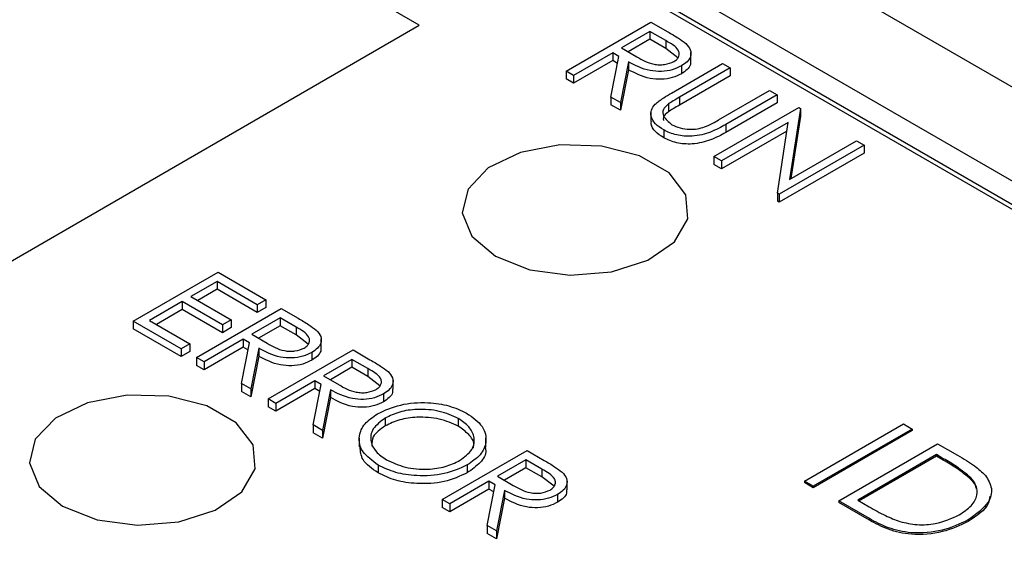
# Model space of a CAD drawing. Header units: inches. Extents: x 6 to 26.3, y 3.7 to 17.6.
# Tile 20 of 24: x 23.508 to 24.021, y 13.154 to 13.43. Entities that reach past the tile are written whole.
import ezdxf

# ---------------------------------------------------------------- set-up
doc = ezdxf.new("R2010")
doc.units = ezdxf.units.IN
doc.header["$LTSCALE"] = 2
doc.header["$MEASUREMENT"] = 0

msp = doc.modelspace()

# ---------------------------------------------------------------- linework, layer by layer
at = {"color": 7, "linetype": 'Continuous', "lineweight": 25}
for p, q in [((25.35829, 12.62529), (23.48941, 13.70417)), ((25.31586, 12.6008), (23.46783, 13.66764)), ((24.49514, 13.05989), (23.46341, 13.6555)), ((25.31586, 12.58855), (23.46783, 13.6554)), ((23.71661, 13.42687), (23.47619, 13.56566)), ((23.16507, 13.10847), (23.71661, 13.42687)), ((23.79304, 13.40303), (23.83723, 13.42855)), ((23.83666, 13.42364), (23.82193, 13.41514)), ((23.84495, 13.41886), (23.83666, 13.42364)), ((23.83666, 13.42364), (23.83666, 13.41956)), ((23.83723, 13.42855), (23.84607, 13.42344)), ((23.83666, 13.41956), (23.82544, 13.41308)), ((23.84495, 13.41477), (23.83666, 13.41956)), ((23.84495, 13.41886), (23.84495, 13.41477)), ((23.82193, 13.41514), (23.82996, 13.41043)), ((23.85129, 13.40992), (23.84495, 13.41477)), ((23.8174, 13.41252), (23.797, 13.40074)), ((23.8174, 13.40844), (23.797, 13.39666)), ((23.81646, 13.38951), (23.82062, 13.41066)), ((23.82062, 13.41066), (23.8174, 13.41252)), ((23.8174, 13.41252), (23.8174, 13.40844)), ((23.8199, 13.40699), (23.8174, 13.40844)), ((23.8581, 13.40816), (23.8581, 13.41275)), ((23.797, 13.40074), (23.79304, 13.40303)), ((23.79304, 13.40303), (23.79304, 13.39895)), ((23.82553, 13.40783), (23.82137, 13.38668)), ((23.82553, 13.40374), (23.82137, 13.3826)), ((23.82553, 13.40783), (23.82553, 13.40374)), ((23.84793, 13.39155), (23.87462, 13.40696)), ((23.87859, 13.40467), (23.85211, 13.38938)), ((23.85317, 13.4057), (23.85317, 13.40161)), ((23.87462, 13.40696), (23.87859, 13.40467)), ((23.87859, 13.40467), (23.87859, 13.40059)), ((23.797, 13.39666), (23.79304, 13.39895)), ((23.797, 13.40074), (23.797, 13.39666)), ((23.87859, 13.40059), (23.85211, 13.3853)), ((23.87251, 13.37761), (23.89899, 13.39289)), ((23.89899, 13.39289), (23.90295, 13.3906)), ((23.82137, 13.38668), (23.81646, 13.38951)), ((23.81646, 13.38951), (23.81646, 13.38543)), ((23.85211, 13.38938), (23.85211, 13.3853)), ((23.90295, 13.3906), (23.87626, 13.3752)), ((23.90295, 13.3906), (23.90295, 13.38652)), ((23.82137, 13.3826), (23.81646, 13.38543)), ((23.82137, 13.38668), (23.82137, 13.3826)), ((23.84641, 13.38589), (23.84641, 13.3818)), ((23.87009, 13.35855), (23.91429, 13.38406)), ((23.90295, 13.38652), (23.87626, 13.37111)), ((23.91512, 13.38358), (23.90953, 13.34665)), ((23.91429, 13.38406), (23.91512, 13.38358)), ((23.91512, 13.38358), (23.91512, 13.3795)), ((23.83726, 13.38144), (23.83726, 13.37685)), ((23.91512, 13.3795), (23.91021, 13.34704)), ((23.8439, 13.37236), (23.8439, 13.36828)), ((23.90876, 13.37629), (23.87406, 13.35626)), ((23.87626, 13.3752), (23.87626, 13.37111)), ((23.90318, 13.33945), (23.90876, 13.37629)), ((23.90808, 13.37182), (23.87406, 13.35218)), ((23.94828, 13.36444), (23.90409, 13.33892)), ((23.90953, 13.34665), (23.94432, 13.36673)), ((23.94432, 13.36673), (23.94828, 13.36444)), ((23.94828, 13.36444), (23.94828, 13.36035)), ((23.87406, 13.35626), (23.87009, 13.35855)), ((23.87009, 13.35855), (23.87009, 13.35447)), ((23.94828, 13.36035), (23.90409, 13.33484)), ((23.87406, 13.35218), (23.87009, 13.35447)), ((23.87406, 13.35626), (23.87406, 13.35218)), ((23.90318, 13.33945), (23.90318, 13.33536)), ((23.90409, 13.33892), (23.90318, 13.33945)), ((23.90409, 13.33892), (23.90409, 13.33484)), ((23.90409, 13.33484), (23.90318, 13.33536)), ((23.56761, 13.2729), (23.6118, 13.29841)), ((23.6118, 13.29841), (23.63673, 13.28402)), ((23.61124, 13.2935), (23.59764, 13.28565)), ((23.6322, 13.2814), (23.61124, 13.2935)), ((23.61124, 13.2935), (23.61124, 13.28942)), ((23.59764, 13.28565), (23.6186, 13.27355)), ((23.61124, 13.28942), (23.60118, 13.28361)), ((23.6322, 13.27732), (23.61124, 13.28942)), ((23.59311, 13.28304), (23.57611, 13.27323)), ((23.61407, 13.27094), (23.59311, 13.28304)), ((23.59311, 13.28304), (23.59311, 13.27896)), ((23.63673, 13.28402), (23.6322, 13.2814)), ((23.6322, 13.2814), (23.6322, 13.27732)), ((23.63673, 13.27994), (23.6322, 13.27732)), ((23.63673, 13.28402), (23.63673, 13.27994)), ((23.59311, 13.27896), (23.57965, 13.27118)), ((23.61407, 13.26685), (23.59311, 13.27896)), ((23.60047, 13.25393), (23.64467, 13.27944)), ((23.64467, 13.27944), (23.65351, 13.27433)), ((23.59254, 13.25851), (23.56761, 13.2729)), ((23.56761, 13.2729), (23.56761, 13.26882)), ((23.57611, 13.27323), (23.59707, 13.26112)), ((23.6186, 13.27355), (23.61407, 13.27094)), ((23.61407, 13.27094), (23.61407, 13.26685)), ((23.6186, 13.27355), (23.6186, 13.26947)), ((23.6441, 13.27453), (23.62937, 13.26603)), ((23.6441, 13.27045), (23.63288, 13.26397)), ((23.65239, 13.26975), (23.6441, 13.27453)), ((23.6441, 13.27453), (23.6441, 13.27045)), ((23.65239, 13.26567), (23.6441, 13.27045)), ((23.65239, 13.26975), (23.65239, 13.26567)), ((23.59254, 13.25442), (23.56761, 13.26882)), ((23.6186, 13.26947), (23.61407, 13.26685)), ((23.62937, 13.26603), (23.6374, 13.26132)), ((23.65873, 13.26082), (23.65239, 13.26567)), ((23.59707, 13.26112), (23.59254, 13.25851)), ((23.59707, 13.26112), (23.59707, 13.25704)), ((23.62484, 13.26341), (23.60444, 13.25164)), ((23.62484, 13.25933), (23.60444, 13.24756)), ((23.6239, 13.2404), (23.62806, 13.26155)), ((23.62806, 13.26155), (23.62484, 13.26341)), ((23.62484, 13.26341), (23.62484, 13.25933)), ((23.62734, 13.25789), (23.62484, 13.25933)), ((23.66553, 13.25905), (23.66553, 13.26365)), ((23.59254, 13.25851), (23.59254, 13.25442)), ((23.59707, 13.25704), (23.59254, 13.25442)), ((23.63296, 13.25872), (23.6288, 13.23757)), ((23.63296, 13.25464), (23.6288, 13.23349)), ((23.63296, 13.25872), (23.63296, 13.25464)), ((23.63787, 13.23234), (23.68206, 13.25785)), ((23.66061, 13.25659), (23.66061, 13.25251)), ((23.68206, 13.25785), (23.69091, 13.25275)), ((23.60444, 13.25164), (23.60047, 13.25393)), ((23.60047, 13.25393), (23.60047, 13.24984)), ((23.60444, 13.24756), (23.60047, 13.24984)), ((23.60444, 13.25164), (23.60444, 13.24756)), ((23.6815, 13.25295), (23.66676, 13.24444)), ((23.68978, 13.24816), (23.6815, 13.25295)), ((23.6815, 13.25295), (23.6815, 13.24886)), ((23.66676, 13.24444), (23.67479, 13.23973)), ((23.6815, 13.24886), (23.67027, 13.24238)), ((23.68978, 13.24408), (23.6815, 13.24886)), ((23.68978, 13.24816), (23.68978, 13.24408)), ((23.69612, 13.23923), (23.68978, 13.24408)), ((23.6239, 13.2404), (23.6239, 13.23632)), ((23.6288, 13.23757), (23.6239, 13.2404)), ((23.66223, 13.24183), (23.64183, 13.23005)), ((23.66129, 13.21882), (23.66545, 13.23996)), ((23.66545, 13.23996), (23.66223, 13.24183)), ((23.66223, 13.24183), (23.66223, 13.23774)), ((23.70293, 13.23747), (23.70293, 13.24206)), ((23.6288, 13.23349), (23.6239, 13.23632)), ((23.6288, 13.23757), (23.6288, 13.23349)), ((23.66223, 13.23774), (23.64183, 13.22597)), ((23.66473, 13.2363), (23.66223, 13.23774)), ((23.67036, 13.23713), (23.6662, 13.21599)), ((23.67036, 13.23713), (23.67036, 13.23305)), ((23.69801, 13.235), (23.69801, 13.23092)), ((23.64183, 13.23005), (23.63787, 13.23234)), ((23.63787, 13.23234), (23.63787, 13.22826)), ((23.64183, 13.23005), (23.64183, 13.22597)), ((23.67036, 13.23305), (23.6662, 13.2119)), ((23.64183, 13.22597), (23.63787, 13.22826)), ((23.6662, 13.21599), (23.66129, 13.21882)), ((23.66129, 13.21882), (23.66129, 13.21473)), ((23.69888, 13.22242), (23.69888, 13.21834)), ((23.73693, 13.22225), (23.73693, 13.21817)), ((23.91722, 13.18963), (23.96878, 13.2194)), ((23.96878, 13.2194), (23.97341, 13.21672)), ((23.6662, 13.2119), (23.66129, 13.21473)), ((23.6662, 13.21599), (23.6662, 13.2119)), ((23.97341, 13.21672), (23.92185, 13.18696)), ((23.97341, 13.21591), (23.92185, 13.18614)), ((23.97341, 13.21672), (23.97341, 13.21591)), ((23.68535, 13.21198), (23.68535, 13.20739)), ((23.75132, 13.2073), (23.75132, 13.2119)), ((23.93507, 13.17933), (23.98663, 13.20909)), ((23.98663, 13.20909), (23.99704, 13.20308)), ((23.72852, 13.18001), (23.77272, 13.20552)), ((23.77272, 13.20552), (23.78156, 13.20041)), ((23.98597, 13.20337), (23.94498, 13.17971)), ((23.98959, 13.20128), (23.98597, 13.20337)), ((23.98597, 13.20337), (23.98597, 13.20255)), ((23.69516, 13.19795), (23.69516, 13.19387)), ((23.74157, 13.19801), (23.74157, 13.19392)), ((23.77215, 13.20061), (23.75742, 13.19211)), ((23.78044, 13.19583), (23.77215, 13.20061)), ((23.77215, 13.20061), (23.77215, 13.19653)), ((23.98597, 13.20255), (23.94569, 13.1793)), ((23.98959, 13.20046), (23.98597, 13.20255)), ((23.98959, 13.20128), (23.98959, 13.20046)), ((23.77215, 13.19653), (23.76093, 13.19005)), ((23.78044, 13.19175), (23.77215, 13.19653)), ((23.78044, 13.19583), (23.78044, 13.19175)), ((23.75289, 13.18949), (23.73249, 13.17772)), ((23.75195, 13.16648), (23.75611, 13.18763)), ((23.75611, 13.18763), (23.75289, 13.18949)), ((23.75289, 13.18949), (23.75289, 13.18541)), ((23.75742, 13.19211), (23.76545, 13.1874)), ((23.78677, 13.1869), (23.78044, 13.19175)), ((23.79358, 13.18513), (23.79358, 13.18973)), ((23.92185, 13.18696), (23.91722, 13.18963)), ((23.91722, 13.18963), (23.91722, 13.18881)), ((23.92185, 13.18614), (23.91722, 13.18881)), ((24.00399, 13.19129), (24.00399, 13.19048)), ((23.75289, 13.18541), (23.73249, 13.17363)), ((23.75539, 13.18396), (23.75289, 13.18541)), ((23.76101, 13.1848), (23.75685, 13.16365)), ((23.76101, 13.1848), (23.76101, 13.18072)), ((23.78866, 13.18267), (23.78866, 13.17859)), ((23.92185, 13.18696), (23.92185, 13.18614)), ((23.73249, 13.17772), (23.72852, 13.18001)), ((23.72852, 13.18001), (23.72852, 13.17592)), ((23.73249, 13.17772), (23.73249, 13.17363)), ((23.76101, 13.18072), (23.75685, 13.15957)), ((23.95105, 13.1701), (23.93507, 13.17933)), ((23.93507, 13.17933), (23.93507, 13.17851)), ((23.95105, 13.16929), (23.93507, 13.17851)), ((23.94498, 13.17971), (23.9509, 13.17629)), ((23.73249, 13.17363), (23.72852, 13.17592)), ((23.95105, 13.1701), (23.95105, 13.16929)), ((24.0025, 13.16941), (24.0025, 13.16859)), ((23.75195, 13.16648), (23.75195, 13.1624)), ((23.75685, 13.16365), (23.75195, 13.16648)), ((23.75685, 13.15957), (23.75195, 13.1624)), ((23.75685, 13.16365), (23.75685, 13.15957))]:
    msp.add_line(p, q, dxfattribs=at)
at = {"color": 7, "linetype": 'Continuous', "lineweight": 25, "flags": 128}
for points in [[(23.75622, 13.30668), (23.77412, 13.2996), (23.79525, 13.29673), (23.81674, 13.29846), (23.8357, 13.30456), (23.84957, 13.3142), (23.85646, 13.32608), (23.85546, 13.33859), (23.8467, 13.35005), (23.83135, 13.35891), (23.8115, 13.36397), (23.78982, 13.36455), (23.76924, 13.36057), (23.75254, 13.35257), (23.74198, 13.34162), (23.73898, 13.32921), (23.74395, 13.31702), (23.75622, 13.30668)], [(23.75622, 13.30668), (23.77412, 13.2996), (23.79525, 13.29673), (23.81674, 13.29846), (23.8357, 13.30456), (23.84957, 13.3142), (23.85646, 13.32608), (23.85546, 13.33859), (23.8467, 13.35005), (23.83135, 13.35891), (23.8115, 13.36397), (23.78982, 13.36455), (23.76924, 13.36057), (23.75254, 13.35257), (23.74198, 13.34162), (23.73898, 13.32921), (23.74395, 13.31702), (23.75622, 13.30668)], [(23.53079, 13.17654), (23.5487, 13.16946), (23.56982, 13.1666), (23.59132, 13.16833), (23.61028, 13.17442), (23.62414, 13.18406), (23.63104, 13.19594), (23.63004, 13.20846), (23.62127, 13.21992), (23.60593, 13.22878), (23.58607, 13.23384), (23.56439, 13.23442), (23.54381, 13.23043), (23.52712, 13.22243), (23.51656, 13.21148), (23.51356, 13.19908), (23.51853, 13.18688), (23.53079, 13.17654)], [(23.53079, 13.17654), (23.5487, 13.16946), (23.56982, 13.1666), (23.59132, 13.16833), (23.61028, 13.17442), (23.62414, 13.18406), (23.63104, 13.19594), (23.63004, 13.20846), (23.62127, 13.21992), (23.60593, 13.22878), (23.58607, 13.23384), (23.56439, 13.23442), (23.54381, 13.23043), (23.52712, 13.22243), (23.51656, 13.21148), (23.51356, 13.19908), (23.51853, 13.18688), (23.53079, 13.17654)]]:
    msp.add_lwpolyline(points, dxfattribs=at)
at = {"color": 7, "linetype": 'Continuous', "lineweight": 25}
for points, knots in [([(23.84922, 13.40799), (23.84982, 13.40839), (23.85102, 13.40919), (23.8519, 13.41072), (23.85215, 13.4123), (23.85104, 13.41544), (23.84765, 13.41734), (23.84495, 13.41886)], [0, 0, 0, 0, 0.125307, 0.250617, 0.375954, 0.501281, 1, 1, 1, 1]), ([(23.84607, 13.42344), (23.84796, 13.42236), (23.85132, 13.42043), (23.85421, 13.41827), (23.85548, 13.41731)], [0, 0, 0, 0, 0.56024, 1, 1, 1, 1]), ([(23.85548, 13.41731), (23.85641, 13.41625), (23.85826, 13.41412), (23.8582, 13.41071), (23.85638, 13.4078), (23.85424, 13.4064), (23.85317, 13.4057)], [0, 0, 0, 0, 0.279797, 0.5595, 0.779626, 1, 1, 1, 1]), ([(23.82996, 13.41043), (23.83268, 13.40887), (23.83609, 13.40691), (23.8416, 13.40622), (23.84539, 13.40638), (23.84769, 13.40735), (23.84922, 13.40799)], [0, 0, 0, 0, 0.499827, 0.625498, 0.751208, 1, 1, 1, 1]), ([(23.8578, 13.40816), (23.85787, 13.40758), (23.85804, 13.40606), (23.85633, 13.40372), (23.85423, 13.40232), (23.85317, 13.40161)], [0, 0, 0, 0, 0.238149, 0.618861, 1, 1, 1, 1]), ([(23.85317, 13.4057), (23.85166, 13.40496), (23.84864, 13.40348), (23.84274, 13.4026), (23.83404, 13.40333), (23.82904, 13.40597), (23.82553, 13.40783)], [0, 0, 0, 0, 0.18712, 0.373979, 0.560911, 1, 1, 1, 1]), ([(23.85317, 13.40161), (23.85166, 13.40087), (23.84864, 13.39939), (23.84274, 13.39851), (23.83404, 13.39924), (23.82904, 13.40189), (23.82553, 13.40374)], [0, 0, 0, 0, 0.18712, 0.373979, 0.560911, 1, 1, 1, 1]), ([(23.83941, 13.38572), (23.84085, 13.38688), (23.84343, 13.38895), (23.84656, 13.39076), (23.84793, 13.39155)], [0, 0, 0, 0, 0.559499, 1, 1, 1, 1]), ([(23.85211, 13.38938), (23.85101, 13.38875), (23.84904, 13.38762), (23.84721, 13.38642), (23.84641, 13.38589)], [0, 0, 0, 0, 0.560124, 1, 1, 1, 1]), ([(23.8439, 13.37236), (23.84233, 13.3734), (23.83921, 13.37547), (23.83718, 13.37918), (23.83717, 13.38275), (23.83866, 13.38473), (23.83941, 13.38572)], [0, 0, 0, 0, 0.2802208, 0.5599142, 0.7799519, 1, 1, 1, 1]), ([(23.84641, 13.38589), (23.84534, 13.38494), (23.8432, 13.38306), (23.84352, 13.37887), (23.84643, 13.37654), (23.84821, 13.37511)], [0, 0, 0, 0, 0.2810568, 0.5608207, 1, 1, 1, 1]), ([(23.85211, 13.3853), (23.85101, 13.38467), (23.84904, 13.38354), (23.84721, 13.38233), (23.84641, 13.3818)], [0, 0, 0, 0, 0.560124, 1, 1, 1, 1]), ([(23.84641, 13.3818), (23.84522, 13.38086), (23.84349, 13.3795), (23.84374, 13.37787), (23.84382, 13.37737)], [0, 0, 0, 0, 0.689456, 1, 1, 1, 1]), ([(23.8652, 13.37391), (23.86664, 13.37455), (23.86922, 13.37569), (23.8715, 13.37702), (23.87251, 13.37761)], [0, 0, 0, 0, 0.559624, 1, 1, 1, 1]), ([(23.8439, 13.36828), (23.84236, 13.36932), (23.83929, 13.37138), (23.83725, 13.37453), (23.83743, 13.37636), (23.83748, 13.37684)], [0, 0, 0, 0, 0.425665, 0.850528, 1, 1, 1, 1]), ([(23.87626, 13.3752), (23.87376, 13.3738), (23.86879, 13.37101), (23.8596, 13.36878), (23.85033, 13.36937), (23.84604, 13.37137), (23.8439, 13.37236)], [0, 0, 0, 0, 0.281655, 0.560111, 0.78008, 1, 1, 1, 1]), ([(23.84821, 13.37511), (23.84956, 13.37448), (23.85225, 13.37323), (23.85707, 13.3726), (23.86154, 13.37286), (23.86398, 13.37356), (23.8652, 13.37391)], [0, 0, 0, 0, 0.279787, 0.559377, 0.779569, 1, 1, 1, 1]), ([(23.87626, 13.37111), (23.87376, 13.36971), (23.86879, 13.36693), (23.8596, 13.3647), (23.85033, 13.36529), (23.84604, 13.36728), (23.8439, 13.36828)], [0, 0, 0, 0, 0.281655, 0.560111, 0.78008, 1, 1, 1, 1]), ([(23.65665, 13.25888), (23.65725, 13.25929), (23.65845, 13.26009), (23.65934, 13.26161), (23.65959, 13.2632), (23.65847, 13.26634), (23.65509, 13.26823), (23.65239, 13.26975)], [0, 0, 0, 0, 0.125307, 0.250617, 0.375954, 0.501281, 1, 1, 1, 1]), ([(23.65351, 13.27433), (23.65539, 13.27325), (23.65876, 13.27133), (23.66165, 13.26916), (23.66292, 13.26821)], [0, 0, 0, 0, 0.56024, 1, 1, 1, 1]), ([(23.66292, 13.26821), (23.66385, 13.26714), (23.6657, 13.26501), (23.66564, 13.26161), (23.66382, 13.2587), (23.66168, 13.25729), (23.66061, 13.25659)], [0, 0, 0, 0, 0.279797, 0.5595, 0.779626, 1, 1, 1, 1]), ([(23.6374, 13.26132), (23.64012, 13.25976), (23.64353, 13.25781), (23.64904, 13.25712), (23.65282, 13.25728), (23.65512, 13.25824), (23.65665, 13.25888)], [0, 0, 0, 0, 0.499827, 0.625498, 0.751208, 1, 1, 1, 1]), ([(23.66061, 13.25659), (23.6591, 13.25585), (23.65607, 13.25437), (23.65017, 13.25349), (23.64148, 13.25422), (23.63647, 13.25687), (23.63296, 13.25872)], [0, 0, 0, 0, 0.1871202, 0.3739789, 0.5609112, 1, 1, 1, 1]), ([(23.66061, 13.25251), (23.6591, 13.25177), (23.65607, 13.25029), (23.65017, 13.24941), (23.64148, 13.25014), (23.63647, 13.25278), (23.63296, 13.25464)], [0, 0, 0, 0, 0.1871202, 0.3739789, 0.5609112, 1, 1, 1, 1]), ([(23.66524, 13.25905), (23.6653, 13.25847), (23.66547, 13.25696), (23.66376, 13.25461), (23.66166, 13.25321), (23.66061, 13.25251)], [0, 0, 0, 0, 0.238149, 0.618861, 1, 1, 1, 1]), ([(23.69091, 13.25275), (23.69279, 13.25167), (23.69615, 13.24974), (23.69904, 13.24757), (23.70032, 13.24662)], [0, 0, 0, 0, 0.56024, 1, 1, 1, 1]), ([(23.69405, 13.2373), (23.69465, 13.2377), (23.69585, 13.2385), (23.69673, 13.24003), (23.69699, 13.24161), (23.69587, 13.24475), (23.69249, 13.24665), (23.68978, 13.24816)], [0, 0, 0, 0, 0.125307, 0.250617, 0.375954, 0.501281, 1, 1, 1, 1]), ([(23.70032, 13.24662), (23.70124, 13.24555), (23.7031, 13.24342), (23.70304, 13.24002), (23.70122, 13.23711), (23.69908, 13.2357), (23.69801, 13.235)], [0, 0, 0, 0, 0.279797, 0.5595, 0.779626, 1, 1, 1, 1]), ([(23.67479, 13.23973), (23.67752, 13.23817), (23.68092, 13.23622), (23.68643, 13.23553), (23.69022, 13.23569), (23.69252, 13.23665), (23.69405, 13.2373)], [0, 0, 0, 0, 0.499827, 0.625498, 0.751208, 1, 1, 1, 1]), ([(23.69801, 13.235), (23.69649, 13.23426), (23.69347, 13.23278), (23.68757, 13.2319), (23.67888, 13.23263), (23.67387, 13.23528), (23.67036, 13.23713)], [0, 0, 0, 0, 0.18712, 0.373979, 0.560911, 1, 1, 1, 1]), ([(23.70264, 13.23747), (23.7027, 13.23688), (23.70287, 13.23537), (23.70116, 13.23302), (23.69906, 13.23162), (23.69801, 13.23092)], [0, 0, 0, 0, 0.238149, 0.618861, 1, 1, 1, 1]), ([(23.69801, 13.23092), (23.69649, 13.23018), (23.69347, 13.2287), (23.68757, 13.22782), (23.67888, 13.22855), (23.67387, 13.2312), (23.67036, 13.23305)], [0, 0, 0, 0, 0.18712, 0.373979, 0.560911, 1, 1, 1, 1]), ([(23.6949, 13.2247), (23.69872, 13.22644), (23.70635, 13.2299), (23.72017, 13.23089), (23.73243, 13.22916), (23.73832, 13.22637), (23.74127, 13.22498)], [0, 0, 0, 0, 0.279731, 0.559327, 0.77968, 1, 1, 1, 1]), ([(23.69516, 13.19795), (23.69212, 13.20015), (23.68603, 13.20454), (23.68466, 13.21255), (23.68755, 13.21964), (23.69245, 13.22301), (23.6949, 13.2247)], [0, 0, 0, 0, 0.279663, 0.559354, 0.779636, 1, 1, 1, 1]), ([(23.73693, 13.22225), (23.73378, 13.22365), (23.72748, 13.22646), (23.71617, 13.2273), (23.70609, 13.22589), (23.70128, 13.22358), (23.69888, 13.22242)], [0, 0, 0, 0, 0.279627, 0.55935, 0.77963, 1, 1, 1, 1]), ([(23.74127, 13.22498), (23.74437, 13.22277), (23.75057, 13.21835), (23.75204, 13.21026), (23.74904, 13.20311), (23.74406, 13.19971), (23.74157, 13.19801)], [0, 0, 0, 0, 0.279767, 0.559358, 0.779571, 1, 1, 1, 1]), ([(23.69888, 13.22242), (23.69644, 13.22062), (23.69154, 13.21701), (23.69088, 13.21046), (23.69352, 13.20476), (23.69753, 13.20203), (23.69954, 13.20066)], [0, 0, 0, 0, 0.279416, 0.559077, 0.779478, 1, 1, 1, 1]), ([(23.69888, 13.21834), (23.69631, 13.21655), (23.69189, 13.21347), (23.69186, 13.20952), (23.69185, 13.20787)], [0, 0, 0, 0, 0.582957, 1, 1, 1, 1]), ([(23.73693, 13.21817), (23.73378, 13.21957), (23.72748, 13.22237), (23.71617, 13.22322), (23.70609, 13.22181), (23.70128, 13.2195), (23.69888, 13.21834)], [0, 0, 0, 0, 0.279627, 0.55935, 0.77963, 1, 1, 1, 1]), ([(23.73761, 13.2003), (23.74008, 13.20212), (23.74501, 13.20575), (23.74572, 13.21236), (23.74287, 13.21807), (23.73891, 13.22086), (23.73693, 13.22225)], [0, 0, 0, 0, 0.279468, 0.55887, 0.779516, 1, 1, 1, 1]), ([(23.7447, 13.20675), (23.74485, 13.2074), (23.74545, 13.20982), (23.7427, 13.214), (23.73885, 13.21678), (23.73693, 13.21817)], [0, 0, 0, 0, 0.15417, 0.57724, 1, 1, 1, 1]), ([(23.69516, 13.19387), (23.69199, 13.19606), (23.68625, 13.20002), (23.68595, 13.20514), (23.68581, 13.20743)], [0, 0, 0, 0, 0.553263, 1, 1, 1, 1]), ([(23.75083, 13.20727), (23.75099, 13.20672), (23.75178, 13.20401), (23.7488, 13.199), (23.74398, 13.19562), (23.74157, 13.19392)], [0, 0, 0, 0, 0.111139, 0.555352, 1, 1, 1, 1]), ([(23.99704, 13.20308), (24.00013, 13.20129), (24.00566, 13.1981), (24.00974, 13.19425), (24.01154, 13.19256)], [0, 0, 0, 0, 0.560445, 1, 1, 1, 1]), ([(23.74157, 13.19801), (23.73775, 13.19625), (23.73012, 13.19274), (23.71622, 13.19198), (23.70393, 13.19369), (23.69809, 13.19653), (23.69516, 13.19795)], [0, 0, 0, 0, 0.27963, 0.559343, 0.779597, 1, 1, 1, 1]), ([(23.69954, 13.20066), (23.70266, 13.19923), (23.70891, 13.19636), (23.72026, 13.1954), (23.73038, 13.19683), (23.7352, 13.19914), (23.73761, 13.2003)], [0, 0, 0, 0, 0.27983, 0.559389, 0.779654, 1, 1, 1, 1]), ([(23.78156, 13.20041), (23.78344, 13.19933), (23.78681, 13.1974), (23.7897, 13.19524), (23.79097, 13.19429)], [0, 0, 0, 0, 0.56024, 1, 1, 1, 1]), ([(24.00399, 13.19129), (24.00157, 13.19329), (23.99725, 13.19685), (23.99193, 13.19992), (23.98959, 13.20128)], [0, 0, 0, 0, 0.559542, 1, 1, 1, 1]), ([(24.00399, 13.19048), (24.00157, 13.19247), (23.99725, 13.19603), (23.99193, 13.1991), (23.98959, 13.20046)], [0, 0, 0, 0, 0.559542, 1, 1, 1, 1]), ([(23.74157, 13.19392), (23.73775, 13.19217), (23.73012, 13.18866), (23.71622, 13.1879), (23.70393, 13.1896), (23.69809, 13.19245), (23.69516, 13.19387)], [0, 0, 0, 0, 0.27963, 0.559343, 0.779597, 1, 1, 1, 1]), ([(23.7847, 13.18496), (23.7853, 13.18536), (23.7865, 13.18617), (23.78739, 13.18769), (23.78764, 13.18927), (23.78652, 13.19241), (23.78314, 13.19431), (23.78044, 13.19583)], [0, 0, 0, 0, 0.125307, 0.250617, 0.375954, 0.501281, 1, 1, 1, 1]), ([(23.79097, 13.19429), (23.7919, 13.19322), (23.79375, 13.19109), (23.79369, 13.18768), (23.79187, 13.18478), (23.78973, 13.18337), (23.78866, 13.18267)], [0, 0, 0, 0, 0.279797, 0.5595, 0.779626, 1, 1, 1, 1]), ([(23.99789, 13.17209), (24.00013, 13.17358), (24.00462, 13.17655), (24.0075, 13.18191), (24.00728, 13.18704), (24.00509, 13.18988), (24.00399, 13.19129)], [0, 0, 0, 0, 0.280178, 0.559765, 0.779797, 1, 1, 1, 1]), ([(24.01154, 13.19256), (24.01289, 13.19032), (24.0156, 13.18582), (24.01329, 13.17712), (24.00659, 13.17233), (24.0025, 13.16941)], [0, 0, 0, 0, 0.280264, 0.560715, 1, 1, 1, 1]), ([(24.00682, 13.18542), (24.00681, 13.18566), (24.00675, 13.18745), (24.00527, 13.18908), (24.00399, 13.19048)], [0, 0, 0, 0, 0.137299, 1, 1, 1, 1]), ([(23.78866, 13.18267), (23.78715, 13.18193), (23.78412, 13.18045), (23.77822, 13.17957), (23.76953, 13.1803), (23.76452, 13.18294), (23.76101, 13.1848)], [0, 0, 0, 0, 0.18712, 0.373979, 0.560911, 1, 1, 1, 1]), ([(23.76545, 13.1874), (23.76817, 13.18584), (23.77158, 13.18388), (23.77709, 13.1832), (23.78087, 13.18335), (23.78317, 13.18432), (23.7847, 13.18496)], [0, 0, 0, 0, 0.499827, 0.625498, 0.751208, 1, 1, 1, 1]), ([(23.79329, 13.18513), (23.79335, 13.18455), (23.79352, 13.18303), (23.79181, 13.18069), (23.78971, 13.17929), (23.78866, 13.17859)], [0, 0, 0, 0, 0.238149, 0.618861, 1, 1, 1, 1]), ([(23.78866, 13.17859), (23.78715, 13.17785), (23.78412, 13.17637), (23.77822, 13.17549), (23.76953, 13.17622), (23.76452, 13.17886), (23.76101, 13.18072)], [0, 0, 0, 0, 0.18712, 0.373979, 0.560911, 1, 1, 1, 1]), ([(24.01382, 13.18173), (24.01363, 13.18043), (24.01287, 13.1754), (24.00692, 13.17149), (24.0025, 13.16859)], [0, 0, 0, 0, 0.258376, 1, 1, 1, 1]), ([(23.9509, 13.17629), (23.95367, 13.17468), (23.95862, 13.17181), (23.96441, 13.16954), (23.96695, 13.16854)], [0, 0, 0, 0, 0.560426, 1, 1, 1, 1]), ([(24.0025, 13.16941), (23.99826, 13.16739), (23.98977, 13.16337), (23.97387, 13.1619), (23.96045, 13.16499), (23.95419, 13.16839), (23.95105, 13.1701)], [0, 0, 0, 0, 0.280124, 0.559248, 0.778837, 1, 1, 1, 1]), ([(24.0025, 13.16859), (23.99826, 13.16658), (23.98977, 13.16255), (23.97387, 13.16108), (23.96045, 13.16417), (23.95419, 13.16758), (23.95105, 13.16929)], [0, 0, 0, 0, 0.280124, 0.559248, 0.778837, 1, 1, 1, 1]), ([(23.96695, 13.16854), (23.96991, 13.16787), (23.97583, 13.16654), (23.98754, 13.1673), (23.99397, 13.17027), (23.99789, 13.17209)], [0, 0, 0, 0, 0.280536, 0.561015, 1, 1, 1, 1])]:
    msp.add_open_spline(points, degree=3, knots=knots, dxfattribs=at)

doc.saveas('drawing.dxf')
